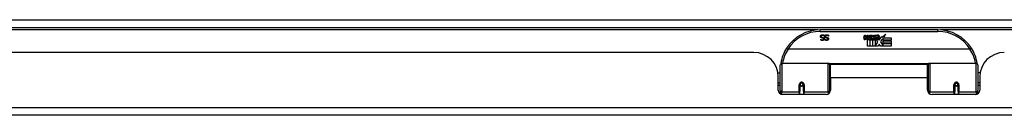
# Model space of a CAD drawing. Header units: inches. Extents: x 25 to 686, y 75 to 314.
# Tile 9 of 160: x 37.95 to 50.47, y 75.05 to 76.26. Entities that reach past the tile are written whole.
import ezdxf

# ---------------------------------------------------------------- set-up
doc = ezdxf.new("R2010")
doc.units = ezdxf.units.IN
doc.header["$MEASUREMENT"] = 0
doc.layers.add('Visible Edges(ANSI)', color=7, linetype='Continuous', lineweight=25)
doc.layers.add('Visible Tangent Edges(ANSI)', color=7, linetype='Continuous', lineweight=25)

msp = doc.modelspace()

# ---------------------------------------------------------------- linework, layer by layer
at = {"layer": 'Visible Edges(ANSI)'}
for p, q in [((25.529, 76.165), (91.331, 76.165)), ((49.627, 76.135), (48.131, 76.135)), ((48.137, 76.015), (48.138, 76.015)), ((48.137, 76.004), (48.137, 76.015)), ((48.182, 76.067), (48.182, 76.055)), ((48.182, 76.055), (48.182, 76.055)), ((48.191, 76.015), (48.192, 76.015)), ((48.191, 76.004), (48.191, 76.015)), ((48.237, 76.055), (48.236, 76.055)), ((48.237, 76.067), (48.237, 76.055)), ((48.687, 76.032), (48.693, 76.066)), ((48.693, 76.066), (48.707, 76.066)), ((48.707, 76.066), (48.7, 76.032)), ((48.723, 76.044), (48.727, 76.066)), ((48.727, 76.066), (48.74, 76.066)), ((48.732, 75.928), (48.732, 76.008)), ((48.74, 76.066), (48.734, 76.032)), ((48.75, 76.015), (48.749, 76.009)), ((48.749, 76.009), (48.762, 76.009)), ((48.754, 76.021), (48.751, 76.021)), ((48.753, 76.012), (48.754, 76.021)), ((48.764, 76.012), (48.753, 76.012)), ((48.757, 76.044), (48.761, 76.066)), ((48.761, 76.066), (48.774, 76.066)), ((48.762, 76.009), (48.762, 75.928)), ((48.774, 76.066), (48.764, 76.012)), ((48.766, 76.009), (48.788, 76.009)), ((48.766, 75.928), (48.766, 76.009)), ((48.77, 76.012), (48.794, 76.038)), ((48.786, 76.012), (48.77, 76.012)), ((48.781, 76.066), (48.797, 76.066)), ((48.794, 76.038), (48.781, 76.066)), ((48.8, 76.03), (48.786, 76.012)), ((48.788, 76.009), (48.796, 76.019)), ((48.796, 76.019), (48.796, 75.928)), ((48.797, 76.066), (48.805, 76.047)), ((48.802, 76.03), (48.8, 76.03)), ((48.8, 76.027), (48.807, 76.009)), ((48.8, 75.928), (48.8, 76.027)), ((48.81, 76.012), (48.802, 76.03)), ((48.805, 76.047), (48.807, 76.047)), ((48.807, 76.047), (48.821, 76.066)), ((48.807, 76.009), (48.83, 76.009)), ((48.826, 76.012), (48.81, 76.012)), ((48.837, 76.066), (48.812, 76.038)), ((48.812, 76.038), (48.826, 76.012)), ((48.821, 76.066), (48.837, 76.066)), ((48.83, 76.009), (48.83, 75.929)), ((48.836, 76.043), (48.872, 76.043)), ((48.842, 76.055), (48.842, 76.064)), ((48.866, 75.978), (48.846, 76.008)), ((48.871, 76.034), (48.847, 76.034)), ((48.876, 76.016), (48.883, 76.005)), ((48.883, 76.005), (48.914, 76.049)), ((48.916, 76.01), (48.896, 75.982)), ((48.914, 76.049), (48.916, 76.035)), ((48.916, 76.035), (48.96, 76.081)), ((48.918, 76), (48.916, 76.01)), ((48.933, 76.03), (48.918, 76)), ((48.933, 76.001), (48.933, 76.03)), ((48.96, 76.081), (48.935, 76.033)), ((48.935, 76.033), (49.032, 76.033)), ((49.032, 76.033), (49.032, 76.001)), ((50.036, 75.889), (47.722, 75.889)), ((48.762, 75.928), (48.732, 75.928)), ((48.796, 75.928), (48.766, 75.928)), ((48.867, 75.928), (48.8, 75.928)), ((48.83, 75.929), (48.866, 75.978)), ((48.881, 75.954), (48.867, 75.928)), ((48.898, 75.928), (48.881, 75.954)), ((48.896, 75.982), (48.933, 75.929)), ((49.032, 75.928), (48.898, 75.928)), ((49.032, 76.001), (48.933, 76.001)), ((48.933, 75.996), (49.032, 75.996)), ((48.933, 75.964), (48.933, 75.996)), ((49.032, 75.964), (48.933, 75.964)), ((48.933, 75.96), (49.032, 75.96)), ((48.933, 75.929), (48.933, 75.96)), ((49.032, 75.996), (49.032, 75.964)), ((49.032, 75.96), (49.032, 75.928)), ((47.286, 75.846), (31.371, 75.846)), ((47.624, 75.36), (47.624, 75.69)), ((47.644, 75.71), (48.234, 75.71)), ((48.249, 75.694), (48.249, 75.357)), ((48.264, 75.523), (48.264, 75.691)), ((49.495, 75.691), (48.264, 75.691)), ((49.495, 75.523), (49.495, 75.691)), ((49.509, 75.357), (49.509, 75.694)), ((49.525, 75.71), (50.115, 75.71)), ((50.134, 75.69), (50.134, 75.36)), ((47.594, 75.586), (47.624, 75.586)), ((47.598, 75.368), (47.598, 75.534)), ((48.249, 75.618), (48.264, 75.618)), ((48.264, 75.523), (48.264, 75.368)), ((49.509, 75.618), (49.495, 75.618)), ((49.495, 75.368), (49.495, 75.523)), ((50.165, 75.586), (50.134, 75.586)), ((50.16, 75.534), (50.16, 75.368)), ((47.598, 75.46), (47.624, 75.46)), ((47.624, 75.426), (47.598, 75.426)), ((47.873, 75.438), (47.873, 75.351)), ((47.874, 75.442), (47.876, 75.442)), ((47.876, 75.436), (47.874, 75.436)), ((47.875, 75.442), (47.875, 75.438)), ((47.879, 75.426), (47.877, 75.426)), ((47.913, 75.426), (47.911, 75.426)), ((47.914, 75.434), (47.917, 75.433)), ((47.917, 75.351), (47.917, 75.438)), ((48.249, 75.427), (48.264, 75.427)), ((49.509, 75.427), (49.495, 75.427)), ((49.842, 75.438), (49.842, 75.351)), ((49.844, 75.434), (49.842, 75.433)), ((49.848, 75.426), (49.845, 75.426)), ((49.882, 75.426), (49.879, 75.426)), ((49.883, 75.438), (49.883, 75.442)), ((49.885, 75.442), (49.883, 75.442)), ((49.883, 75.436), (49.885, 75.436)), ((49.885, 75.351), (49.885, 75.438)), ((50.16, 75.46), (50.134, 75.46)), ((50.16, 75.426), (50.134, 75.426)), ((47.624, 75.36), (47.624, 75.319)), ((48.205, 75.309), (47.657, 75.309)), ((47.873, 75.309), (47.873, 75.351)), ((47.917, 75.351), (47.917, 75.309)), ((48.249, 75.329), (48.249, 75.357)), ((49.509, 75.357), (49.509, 75.329)), ((50.101, 75.309), (49.554, 75.309)), ((49.842, 75.309), (49.842, 75.351)), ((49.885, 75.351), (49.885, 75.309)), ((50.134, 75.319), (50.134, 75.36)), ((91.232, 75.046), (25.627, 75.046))]:
    msp.add_line(p, q, dxfattribs=at)
at = {"layer": 'Visible Edges(ANSI)', "flags": 128}
for points in [[(48.134, 76.051), (48.134, 76.052), (48.134, 76.052), (48.134, 76.053), (48.134, 76.054), (48.135, 76.054), (48.135, 76.055), (48.135, 76.056), (48.135, 76.056), (48.135, 76.057), (48.135, 76.058), (48.136, 76.058), (48.136, 76.059), (48.136, 76.06), (48.137, 76.06), (48.137, 76.061), (48.137, 76.062), (48.138, 76.062), (48.138, 76.063), (48.138, 76.063), (48.139, 76.064), (48.139, 76.065), (48.14, 76.065), (48.14, 76.066), (48.141, 76.066)], [(48.148, 76.033), (48.147, 76.033), (48.146, 76.034), (48.145, 76.034), (48.144, 76.035), (48.143, 76.035), (48.142, 76.036), (48.141, 76.036), (48.14, 76.037), (48.14, 76.038), (48.139, 76.038), (48.138, 76.039), (48.138, 76.04), (48.137, 76.041), (48.137, 76.041), (48.136, 76.042), (48.136, 76.043), (48.135, 76.044), (48.135, 76.045), (48.135, 76.046), (48.135, 76.047), (48.135, 76.048), (48.134, 76.049), (48.134, 76.05), (48.134, 76.051)], [(48.138, 76.015), (48.138, 76.014), (48.139, 76.014), (48.14, 76.013), (48.14, 76.013), (48.141, 76.012), (48.142, 76.012), (48.142, 76.012), (48.143, 76.011), (48.144, 76.011), (48.145, 76.01), (48.146, 76.01), (48.146, 76.009), (48.147, 76.009), (48.148, 76.009), (48.149, 76.008), (48.15, 76.008), (48.151, 76.008), (48.152, 76.008), (48.153, 76.008), (48.154, 76.007), (48.155, 76.007), (48.156, 76.007), (48.157, 76.007), (48.158, 76.007)], [(48.141, 76.066), (48.141, 76.067), (48.142, 76.067), (48.142, 76.067), (48.143, 76.068), (48.144, 76.068), (48.144, 76.069), (48.145, 76.069), (48.146, 76.069), (48.146, 76.07), (48.147, 76.07), (48.148, 76.07), (48.148, 76.071), (48.149, 76.071), (48.15, 76.071), (48.151, 76.071), (48.152, 76.072), (48.152, 76.072), (48.153, 76.072), (48.154, 76.072), (48.155, 76.072), (48.156, 76.072), (48.157, 76.072), (48.158, 76.072), (48.159, 76.072)], [(48.16, 76.064), (48.159, 76.064), (48.157, 76.064), (48.156, 76.064), (48.155, 76.064), (48.154, 76.064), (48.153, 76.063), (48.152, 76.063), (48.151, 76.063), (48.15, 76.062), (48.15, 76.062), (48.149, 76.062), (48.148, 76.061), (48.147, 76.06), (48.147, 76.06), (48.146, 76.059), (48.146, 76.059), (48.145, 76.058), (48.145, 76.057), (48.145, 76.057), (48.145, 76.056), (48.144, 76.055), (48.144, 76.054), (48.144, 76.053), (48.144, 76.052)], [(48.144, 76.052), (48.144, 76.052), (48.144, 76.051), (48.144, 76.05), (48.144, 76.05), (48.144, 76.049), (48.145, 76.049), (48.145, 76.048), (48.145, 76.047), (48.145, 76.047), (48.146, 76.046), (48.146, 76.046), (48.146, 76.046), (48.147, 76.045), (48.147, 76.045), (48.147, 76.044), (48.148, 76.044), (48.148, 76.044), (48.149, 76.043), (48.149, 76.043), (48.15, 76.043), (48.151, 76.042), (48.151, 76.042), (48.152, 76.042), (48.153, 76.042)], [(48.163, 76.029), (48.162, 76.029), (48.162, 76.03), (48.161, 76.03), (48.161, 76.03), (48.16, 76.03), (48.16, 76.03), (48.159, 76.03), (48.158, 76.031), (48.158, 76.031), (48.157, 76.031), (48.156, 76.031), (48.156, 76.031), (48.155, 76.031), (48.154, 76.032), (48.154, 76.032), (48.153, 76.032), (48.152, 76.032), (48.152, 76.032), (48.151, 76.032), (48.15, 76.032), (48.15, 76.033), (48.149, 76.033), (48.149, 76.033), (48.148, 76.033)], [(48.153, 76.042), (48.153, 76.041), (48.154, 76.041), (48.154, 76.041), (48.155, 76.041), (48.155, 76.041), (48.156, 76.041), (48.156, 76.041), (48.157, 76.04), (48.157, 76.04), (48.158, 76.04), (48.158, 76.04), (48.159, 76.04), (48.159, 76.04), (48.16, 76.04), (48.16, 76.04), (48.161, 76.04), (48.161, 76.039), (48.162, 76.039), (48.162, 76.039), (48.163, 76.039), (48.164, 76.039), (48.164, 76.039), (48.165, 76.039), (48.166, 76.038)], [(48.182, 76.019), (48.182, 76.018), (48.182, 76.017), (48.182, 76.015), (48.181, 76.014), (48.181, 76.013), (48.18, 76.011), (48.18, 76.01), (48.179, 76.009), (48.178, 76.008), (48.177, 76.007), (48.176, 76.006), (48.175, 76.005), (48.174, 76.004), (48.173, 76.003), (48.172, 76.002), (48.17, 76.002), (48.169, 76.001), (48.168, 76), (48.166, 76), (48.165, 76), (48.163, 75.999), (48.162, 75.999), (48.16, 75.999), (48.158, 75.999)], [(48.158, 76.007), (48.159, 76.007), (48.16, 76.007), (48.161, 76.007), (48.162, 76.008), (48.163, 76.008), (48.163, 76.008), (48.164, 76.008), (48.165, 76.009), (48.166, 76.009), (48.167, 76.009), (48.167, 76.01), (48.168, 76.01), (48.169, 76.011), (48.169, 76.011), (48.17, 76.012), (48.17, 76.013), (48.171, 76.013), (48.171, 76.014), (48.171, 76.015), (48.172, 76.015), (48.172, 76.016), (48.172, 76.017), (48.172, 76.018), (48.172, 76.018)], [(48.159, 76.072), (48.16, 76.072), (48.162, 76.072), (48.163, 76.072), (48.164, 76.072), (48.165, 76.072), (48.166, 76.072), (48.167, 76.072), (48.168, 76.072), (48.169, 76.072), (48.17, 76.071), (48.171, 76.071), (48.172, 76.071), (48.173, 76.071), (48.174, 76.07), (48.175, 76.07), (48.176, 76.07), (48.177, 76.069), (48.178, 76.069), (48.178, 76.069), (48.179, 76.068), (48.18, 76.068), (48.181, 76.068), (48.182, 76.067), (48.182, 76.067)], [(48.182, 76.055), (48.181, 76.056), (48.18, 76.056), (48.179, 76.057), (48.179, 76.058), (48.178, 76.058), (48.177, 76.059), (48.176, 76.06), (48.175, 76.06), (48.174, 76.061), (48.173, 76.061), (48.172, 76.061), (48.171, 76.062), (48.17, 76.062), (48.169, 76.063), (48.168, 76.063), (48.167, 76.063), (48.166, 76.063), (48.165, 76.064), (48.165, 76.064), (48.164, 76.064), (48.163, 76.064), (48.162, 76.064), (48.161, 76.064), (48.16, 76.064)], [(48.172, 76.018), (48.172, 76.019), (48.172, 76.02), (48.172, 76.02), (48.172, 76.021), (48.172, 76.022), (48.172, 76.022), (48.171, 76.023), (48.171, 76.023), (48.171, 76.024), (48.17, 76.025), (48.17, 76.025), (48.17, 76.025), (48.169, 76.026), (48.169, 76.026), (48.168, 76.027), (48.168, 76.027), (48.167, 76.027), (48.167, 76.028), (48.166, 76.028), (48.166, 76.028), (48.165, 76.029), (48.164, 76.029), (48.164, 76.029), (48.163, 76.029)], [(48.166, 76.038), (48.166, 76.038), (48.167, 76.038), (48.167, 76.038), (48.168, 76.038), (48.169, 76.037), (48.169, 76.037), (48.17, 76.037), (48.17, 76.037), (48.171, 76.037), (48.171, 76.036), (48.172, 76.036), (48.172, 76.036), (48.173, 76.036), (48.173, 76.035), (48.174, 76.035), (48.174, 76.035), (48.175, 76.035), (48.175, 76.034), (48.175, 76.034), (48.176, 76.034), (48.176, 76.033), (48.177, 76.033), (48.177, 76.032), (48.177, 76.032)], [(48.177, 76.032), (48.178, 76.032), (48.178, 76.031), (48.178, 76.031), (48.179, 76.03), (48.179, 76.03), (48.179, 76.03), (48.18, 76.029), (48.18, 76.029), (48.18, 76.028), (48.18, 76.028), (48.181, 76.027), (48.181, 76.027), (48.181, 76.026), (48.181, 76.026), (48.181, 76.025), (48.181, 76.024), (48.182, 76.024), (48.182, 76.023), (48.182, 76.023), (48.182, 76.022), (48.182, 76.021), (48.182, 76.021), (48.182, 76.02), (48.182, 76.019)], [(48.189, 76.051), (48.189, 76.052), (48.189, 76.052), (48.189, 76.053), (48.189, 76.054), (48.189, 76.054), (48.189, 76.055), (48.189, 76.056), (48.189, 76.056), (48.19, 76.057), (48.19, 76.058), (48.19, 76.058), (48.19, 76.059), (48.191, 76.06), (48.191, 76.06), (48.191, 76.061), (48.192, 76.062), (48.192, 76.062), (48.192, 76.063), (48.193, 76.063), (48.193, 76.064), (48.194, 76.065), (48.194, 76.065), (48.195, 76.066), (48.195, 76.066)], [(48.203, 76.033), (48.201, 76.033), (48.2, 76.034), (48.199, 76.034), (48.198, 76.035), (48.197, 76.035), (48.196, 76.036), (48.195, 76.036), (48.195, 76.037), (48.194, 76.038), (48.193, 76.038), (48.193, 76.039), (48.192, 76.04), (48.191, 76.041), (48.191, 76.041), (48.19, 76.042), (48.19, 76.043), (48.19, 76.044), (48.189, 76.045), (48.189, 76.046), (48.189, 76.047), (48.189, 76.048), (48.189, 76.049), (48.189, 76.05), (48.189, 76.051)], [(48.192, 76.015), (48.193, 76.014), (48.193, 76.014), (48.194, 76.013), (48.194, 76.013), (48.195, 76.012), (48.196, 76.012), (48.197, 76.012), (48.197, 76.011), (48.198, 76.011), (48.199, 76.01), (48.2, 76.01), (48.201, 76.009), (48.202, 76.009), (48.202, 76.009), (48.203, 76.008), (48.204, 76.008), (48.205, 76.008), (48.206, 76.008), (48.207, 76.008), (48.208, 76.007), (48.209, 76.007), (48.21, 76.007), (48.211, 76.007), (48.212, 76.007)], [(48.195, 76.066), (48.196, 76.067), (48.196, 76.067), (48.197, 76.067), (48.197, 76.068), (48.198, 76.068), (48.199, 76.069), (48.199, 76.069), (48.2, 76.069), (48.201, 76.07), (48.201, 76.07), (48.202, 76.07), (48.203, 76.071), (48.203, 76.071), (48.204, 76.071), (48.205, 76.071), (48.206, 76.072), (48.207, 76.072), (48.208, 76.072), (48.208, 76.072), (48.209, 76.072), (48.21, 76.072), (48.211, 76.072), (48.212, 76.072), (48.213, 76.072)], [(48.214, 76.064), (48.213, 76.064), (48.212, 76.064), (48.211, 76.064), (48.209, 76.064), (48.208, 76.064), (48.207, 76.063), (48.206, 76.063), (48.205, 76.063), (48.205, 76.062), (48.204, 76.062), (48.203, 76.062), (48.202, 76.061), (48.202, 76.06), (48.201, 76.06), (48.201, 76.059), (48.2, 76.059), (48.2, 76.058), (48.199, 76.057), (48.199, 76.057), (48.199, 76.056), (48.199, 76.055), (48.199, 76.054), (48.198, 76.053), (48.198, 76.052)], [(48.198, 76.052), (48.198, 76.052), (48.198, 76.051), (48.199, 76.05), (48.199, 76.05), (48.199, 76.049), (48.199, 76.049), (48.199, 76.048), (48.199, 76.047), (48.2, 76.047), (48.2, 76.046), (48.2, 76.046), (48.2, 76.046), (48.201, 76.045), (48.201, 76.045), (48.202, 76.044), (48.202, 76.044), (48.203, 76.044), (48.203, 76.043), (48.204, 76.043), (48.204, 76.043), (48.205, 76.042), (48.206, 76.042), (48.206, 76.042), (48.207, 76.042)], [(48.217, 76.029), (48.217, 76.029), (48.216, 76.03), (48.216, 76.03), (48.215, 76.03), (48.214, 76.03), (48.214, 76.03), (48.213, 76.03), (48.213, 76.031), (48.212, 76.031), (48.211, 76.031), (48.211, 76.031), (48.21, 76.031), (48.209, 76.031), (48.208, 76.032), (48.208, 76.032), (48.207, 76.032), (48.206, 76.032), (48.206, 76.032), (48.205, 76.032), (48.205, 76.032), (48.204, 76.033), (48.204, 76.033), (48.203, 76.033), (48.203, 76.033)], [(48.207, 76.042), (48.208, 76.041), (48.208, 76.041), (48.209, 76.041), (48.209, 76.041), (48.21, 76.041), (48.21, 76.041), (48.211, 76.041), (48.211, 76.04), (48.212, 76.04), (48.212, 76.04), (48.213, 76.04), (48.213, 76.04), (48.214, 76.04), (48.214, 76.04), (48.215, 76.04), (48.215, 76.04), (48.216, 76.039), (48.216, 76.039), (48.217, 76.039), (48.217, 76.039), (48.218, 76.039), (48.219, 76.039), (48.219, 76.039), (48.22, 76.038)], [(48.236, 76.019), (48.236, 76.018), (48.236, 76.017), (48.236, 76.015), (48.235, 76.014), (48.235, 76.013), (48.235, 76.011), (48.234, 76.01), (48.233, 76.009), (48.232, 76.008), (48.232, 76.007), (48.231, 76.006), (48.23, 76.005), (48.228, 76.004), (48.227, 76.003), (48.226, 76.002), (48.225, 76.002), (48.223, 76.001), (48.222, 76), (48.22, 76), (48.219, 76), (48.217, 75.999), (48.216, 75.999), (48.214, 75.999), (48.212, 75.999)], [(48.212, 76.007), (48.213, 76.007), (48.214, 76.007), (48.215, 76.007), (48.216, 76.008), (48.217, 76.008), (48.218, 76.008), (48.219, 76.008), (48.219, 76.009), (48.22, 76.009), (48.221, 76.009), (48.222, 76.01), (48.222, 76.01), (48.223, 76.011), (48.224, 76.011), (48.224, 76.012), (48.225, 76.013), (48.225, 76.013), (48.225, 76.014), (48.226, 76.015), (48.226, 76.015), (48.226, 76.016), (48.226, 76.017), (48.226, 76.018), (48.226, 76.018)], [(48.213, 76.072), (48.215, 76.072), (48.216, 76.072), (48.217, 76.072), (48.218, 76.072), (48.22, 76.072), (48.221, 76.072), (48.222, 76.072), (48.223, 76.072), (48.224, 76.072), (48.225, 76.071), (48.226, 76.071), (48.227, 76.071), (48.227, 76.071), (48.228, 76.07), (48.229, 76.07), (48.23, 76.07), (48.231, 76.069), (48.232, 76.069), (48.233, 76.069), (48.234, 76.068), (48.234, 76.068), (48.235, 76.068), (48.236, 76.067), (48.237, 76.067)], [(48.236, 76.055), (48.235, 76.056), (48.234, 76.056), (48.234, 76.057), (48.233, 76.058), (48.232, 76.058), (48.231, 76.059), (48.23, 76.06), (48.229, 76.06), (48.228, 76.061), (48.227, 76.061), (48.227, 76.061), (48.226, 76.062), (48.225, 76.062), (48.224, 76.063), (48.223, 76.063), (48.222, 76.063), (48.221, 76.063), (48.22, 76.064), (48.219, 76.064), (48.218, 76.064), (48.217, 76.064), (48.216, 76.064), (48.215, 76.064), (48.214, 76.064)], [(48.226, 76.018), (48.226, 76.019), (48.226, 76.02), (48.226, 76.02), (48.226, 76.021), (48.226, 76.022), (48.226, 76.022), (48.226, 76.023), (48.225, 76.023), (48.225, 76.024), (48.225, 76.025), (48.224, 76.025), (48.224, 76.025), (48.224, 76.026), (48.223, 76.026), (48.223, 76.027), (48.222, 76.027), (48.222, 76.027), (48.221, 76.028), (48.221, 76.028), (48.22, 76.028), (48.219, 76.029), (48.219, 76.029), (48.218, 76.029), (48.217, 76.029)], [(48.22, 76.038), (48.221, 76.038), (48.221, 76.038), (48.222, 76.038), (48.222, 76.038), (48.223, 76.037), (48.223, 76.037), (48.224, 76.037), (48.224, 76.037), (48.225, 76.037), (48.226, 76.036), (48.226, 76.036), (48.227, 76.036), (48.227, 76.036), (48.227, 76.035), (48.228, 76.035), (48.228, 76.035), (48.229, 76.035), (48.229, 76.034), (48.23, 76.034), (48.23, 76.034), (48.23, 76.033), (48.231, 76.033), (48.231, 76.032), (48.232, 76.032)], [(48.232, 76.032), (48.232, 76.032), (48.232, 76.031), (48.233, 76.031), (48.233, 76.03), (48.233, 76.03), (48.234, 76.03), (48.234, 76.029), (48.234, 76.029), (48.234, 76.028), (48.235, 76.028), (48.235, 76.027), (48.235, 76.027), (48.235, 76.026), (48.235, 76.026), (48.236, 76.025), (48.236, 76.024), (48.236, 76.024), (48.236, 76.023), (48.236, 76.023), (48.236, 76.022), (48.236, 76.021), (48.236, 76.021), (48.236, 76.02), (48.236, 76.019)], [(47.705, 75.902), (47.705, 75.902), (47.705, 75.902), (47.705, 75.901), (47.705, 75.901), (47.705, 75.901), (47.706, 75.901), (47.706, 75.9), (47.706, 75.9), (47.707, 75.899), (47.708, 75.899), (47.708, 75.898), (47.709, 75.898), (47.71, 75.897), (47.71, 75.897), (47.711, 75.896), (47.712, 75.895), (47.713, 75.895), (47.714, 75.894), (47.715, 75.893), (47.716, 75.893), (47.717, 75.892), (47.718, 75.891), (47.719, 75.891), (47.72, 75.89)], [(47.722, 75.889), (47.722, 75.889), (47.722, 75.889), (47.722, 75.889), (47.722, 75.889), (47.722, 75.889), (47.722, 75.889), (47.722, 75.889), (47.722, 75.889), (47.722, 75.889), (47.722, 75.89), (47.721, 75.89), (47.721, 75.89), (47.721, 75.89), (47.721, 75.89), (47.721, 75.89), (47.721, 75.89), (47.721, 75.89), (47.721, 75.89), (47.721, 75.89), (47.721, 75.89), (47.721, 75.89), (47.721, 75.89), (47.72, 75.89), (47.72, 75.89)], [(48.158, 75.999), (48.157, 75.999), (48.156, 75.999), (48.155, 75.999), (48.154, 75.999), (48.153, 75.999), (48.152, 75.999), (48.151, 75.999), (48.15, 76), (48.15, 76), (48.149, 76), (48.148, 76), (48.147, 76), (48.146, 76), (48.145, 76.001), (48.144, 76.001), (48.143, 76.001), (48.143, 76.001), (48.142, 76.002), (48.141, 76.002), (48.14, 76.002), (48.139, 76.003), (48.139, 76.003), (48.138, 76.003), (48.137, 76.004)], [(48.212, 75.999), (48.211, 75.999), (48.21, 75.999), (48.209, 75.999), (48.209, 75.999), (48.208, 75.999), (48.207, 75.999), (48.206, 75.999), (48.205, 76), (48.204, 76), (48.203, 76), (48.202, 76), (48.201, 76), (48.2, 76), (48.199, 76.001), (48.199, 76.001), (48.198, 76.001), (48.197, 76.001), (48.196, 76.002), (48.195, 76.002), (48.194, 76.002), (48.194, 76.003), (48.193, 76.003), (48.192, 76.003), (48.191, 76.004)], [(50.038, 75.89), (50.038, 75.89), (50.038, 75.89), (50.038, 75.89), (50.038, 75.89), (50.038, 75.89), (50.038, 75.89), (50.038, 75.89), (50.038, 75.89), (50.038, 75.89), (50.037, 75.89), (50.037, 75.89), (50.037, 75.89), (50.037, 75.89), (50.037, 75.89), (50.037, 75.889), (50.037, 75.889), (50.037, 75.889), (50.037, 75.889), (50.037, 75.889), (50.037, 75.889), (50.037, 75.889), (50.036, 75.889), (50.036, 75.889), (50.036, 75.889)], [(50.054, 75.902), (50.054, 75.902), (50.054, 75.902), (50.054, 75.901), (50.054, 75.901), (50.053, 75.901), (50.053, 75.901), (50.053, 75.9), (50.052, 75.9), (50.052, 75.899), (50.051, 75.899), (50.05, 75.898), (50.05, 75.898), (50.049, 75.897), (50.048, 75.897), (50.047, 75.896), (50.046, 75.895), (50.046, 75.895), (50.045, 75.894), (50.044, 75.893), (50.043, 75.893), (50.042, 75.892), (50.04, 75.891), (50.039, 75.891), (50.038, 75.89)], [(47.631, 75.709), (47.631, 75.709), (47.631, 75.709), (47.631, 75.709), (47.631, 75.708), (47.631, 75.708), (47.631, 75.708), (47.631, 75.708), (47.631, 75.708), (47.631, 75.707), (47.631, 75.707), (47.631, 75.707), (47.631, 75.707), (47.631, 75.707), (47.63, 75.706), (47.63, 75.706), (47.63, 75.706), (47.63, 75.706), (47.63, 75.706), (47.63, 75.705), (47.63, 75.705), (47.63, 75.705), (47.63, 75.705), (47.63, 75.705), (47.63, 75.704)], [(50.129, 75.704), (50.128, 75.705), (50.128, 75.705), (50.128, 75.705), (50.128, 75.705), (50.128, 75.705), (50.128, 75.706), (50.128, 75.706), (50.128, 75.706), (50.128, 75.706), (50.128, 75.706), (50.128, 75.707), (50.128, 75.707), (50.128, 75.707), (50.128, 75.707), (50.128, 75.707), (50.128, 75.708), (50.128, 75.708), (50.128, 75.708), (50.128, 75.708), (50.128, 75.708), (50.128, 75.709), (50.128, 75.709), (50.128, 75.709), (50.128, 75.709)], [(47.873, 75.438), (47.874, 75.441), (47.874, 75.443), (47.875, 75.446), (47.876, 75.448), (47.878, 75.451), (47.879, 75.453), (47.881, 75.455), (47.884, 75.456), (47.886, 75.458), (47.889, 75.459), (47.892, 75.459), (47.895, 75.46), (47.898, 75.459), (47.901, 75.459), (47.904, 75.458), (47.906, 75.456), (47.909, 75.455), (47.911, 75.453), (47.913, 75.451), (47.914, 75.448), (47.915, 75.446), (47.916, 75.443), (47.917, 75.441), (47.917, 75.438)], [(48.263, 75.39), (48.263, 75.39), (48.263, 75.39), (48.263, 75.39), (48.263, 75.39), (48.263, 75.39), (48.263, 75.39), (48.263, 75.39), (48.263, 75.39), (48.264, 75.39), (48.264, 75.39), (48.264, 75.39), (48.264, 75.39), (48.264, 75.39), (48.264, 75.39), (48.264, 75.39), (48.264, 75.39), (48.264, 75.39), (48.264, 75.391), (48.264, 75.391), (48.264, 75.391), (48.264, 75.391), (48.264, 75.391), (48.264, 75.391), (48.264, 75.391)], [(49.495, 75.391), (49.495, 75.391), (49.495, 75.391), (49.495, 75.391), (49.495, 75.391), (49.495, 75.391), (49.495, 75.391), (49.495, 75.39), (49.495, 75.39), (49.495, 75.39), (49.495, 75.39), (49.495, 75.39), (49.495, 75.39), (49.495, 75.39), (49.495, 75.39), (49.495, 75.39), (49.495, 75.39), (49.495, 75.39), (49.495, 75.39), (49.495, 75.39), (49.495, 75.39), (49.495, 75.39), (49.495, 75.39), (49.495, 75.39), (49.495, 75.39)], [(49.842, 75.438), (49.842, 75.441), (49.843, 75.443), (49.843, 75.446), (49.845, 75.448), (49.846, 75.451), (49.848, 75.453), (49.85, 75.455), (49.852, 75.456), (49.855, 75.458), (49.858, 75.459), (49.861, 75.459), (49.864, 75.46), (49.867, 75.459), (49.869, 75.459), (49.872, 75.458), (49.875, 75.456), (49.877, 75.455), (49.879, 75.453), (49.881, 75.451), (49.883, 75.448), (49.884, 75.446), (49.885, 75.443), (49.885, 75.441), (49.885, 75.438)]]:
    msp.add_lwpolyline(points, dxfattribs=at)
at = {"layer": 'Visible Edges(ANSI)'}
for centre in [(47.895, 75.438), (49.864, 75.438)]:
    msp.add_circle(centre, 0.0197, dxfattribs=at)
for centre, radius, start, end in [((48.131, 75.628), 0.507, 90, 147.3142), ((49.627, 75.628), 0.507, 32.6858, 90), ((48.715, 76.027), 0.0288, 169, 198.4748), ((48.698, 76.021), 0.0105, 198.4748, 269.6788), ((48.698, 76.035), 0.0246, 269.6788, 333.9508), ((48.713, 76.03), 0.0123, 169.9922, 203.5487), ((48.707, 76.027), 0.006, 203.5487, 276.1027), ((48.706, 76.034), 0.0126, 276.1027, 327.6083), ((48.677, 76.051), 0.0465, 328.5584, 350.8257), ((48.748, 76.026), 0.0288, 183.6169, 196.9928), ((48.731, 76.02), 0.0101, 196.9928, 269.4776), ((48.731, 76.034), 0.024, 269.4776, 327.4114), ((48.733, 76.032), 0.024, 268.7952, 316.5849), ((48.746, 76.03), 0.0123, 170, 203.5571), ((48.74, 76.027), 0.006, 203.5571, 276.03), ((48.74, 76.034), 0.0126, 276.03, 327.5992), ((48.711, 76.052), 0.0465, 327.5992, 350), ((48.861, 76.031), 0.0282, 156.1555, 203.8445), ((48.849, 76.026), 0.0152, 203.8445, 265.0802), ((48.86, 76.006), 0.0607, 81.5605, 107.3343), ((48.854, 76.026), 0.0307, 64.6784, 112.5609), ((48.855, 76.029), 0.00955, 151.4547, 231.1652), ((48.853, 76.04), 0.033, 257.079, 313.1785), ((48.853, 76.04), 0.0299, 260.4085, 314.1684), ((48.856, 76.03), 0.0109, 231.1652, 289.3797), ((48.854, 76.036), 0.0168, 289.3797, 352.9975), ((48.863, 76.045), 0.0096, 343.5261, 64.6784), ((48.866, 76.046), 0.0197, 356.5646, 81.5605), ((48.846, 76.047), 0.0398, 314.1684, 356.5646), ((48.131, 75.628), 0.507, 147.3142, 170.7932), ((49.627, 75.628), 0.507, 9.2068, 32.6858), ((47.286, 75.534), 0.312, 0, 90), ((50.472, 75.534), 0.312, 90, 180), ((47.644, 75.69), 0.0197, 90, 180), ((48.234, 75.694), 0.0157, 0, 90), ((49.525, 75.694), 0.0157, 90, 180), ((50.115, 75.69), 0.0197, 0, 90), ((47.895, 75.438), 0.0217, 180, 348.1708), ((49.864, 75.438), 0.0217, 191.8292, 0), ((47.657, 75.368), 0.0591, 180, 270), ((48.205, 75.368), 0.0591, 270, 0), ((49.554, 75.368), 0.0591, 180, 270), ((50.101, 75.368), 0.0591, 270, 0)]:
    msp.add_arc(centre, radius, start, end, dxfattribs=at)
at = {"layer": 'Visible Tangent Edges(ANSI)'}
for p, q in [((25.529, 76.264), (90.564, 76.264)), ((48.099, 76.134), (30.558, 76.134)), ((48.131, 76.115), (48.131, 76.135)), ((49.627, 76.115), (49.627, 76.135)), ((67.2, 76.134), (49.659, 76.134)), ((48.131, 76.115), (49.627, 76.115)), ((47.644, 75.71), (47.644, 75.341)), ((48.234, 75.341), (48.234, 75.71)), ((49.511, 75.702), (48.247, 75.702)), ((49.525, 75.71), (49.525, 75.341)), ((50.115, 75.341), (50.115, 75.71)), ((49.495, 75.523), (48.264, 75.523)), ((47.864, 75.341), (47.864, 75.433)), ((47.927, 75.433), (47.927, 75.341)), ((49.832, 75.341), (49.832, 75.433)), ((49.895, 75.433), (49.895, 75.341)), ((47.644, 75.31), (47.644, 75.341)), ((47.864, 75.341), (47.644, 75.341)), ((47.864, 75.341), (47.864, 75.309)), ((48.234, 75.341), (47.927, 75.341)), ((47.927, 75.309), (47.927, 75.341)), ((48.234, 75.341), (48.234, 75.316)), ((49.832, 75.341), (49.525, 75.341)), ((49.525, 75.316), (49.525, 75.341)), ((49.832, 75.341), (49.832, 75.309)), ((50.115, 75.341), (49.895, 75.341)), ((49.895, 75.309), (49.895, 75.341)), ((50.115, 75.341), (50.115, 75.31)), ((25.627, 75.145), (91.232, 75.145))]:
    msp.add_line(p, q, dxfattribs=at)
at = {"layer": 'Visible Tangent Edges(ANSI)', "flags": 128}
for points in [[(47.927, 75.433), (47.926, 75.437), (47.926, 75.441), (47.924, 75.445), (47.923, 75.449), (47.921, 75.453), (47.918, 75.456), (47.915, 75.459), (47.911, 75.462), (47.908, 75.464), (47.904, 75.465), (47.899, 75.466), (47.895, 75.466), (47.891, 75.466), (47.887, 75.465), (47.883, 75.464), (47.879, 75.462), (47.875, 75.459), (47.872, 75.456), (47.87, 75.453), (47.867, 75.449), (47.866, 75.445), (47.865, 75.441), (47.864, 75.437), (47.864, 75.433)], [(48.263, 75.427), (48.262, 75.425), (48.262, 75.422), (48.261, 75.42), (48.261, 75.418), (48.26, 75.415), (48.26, 75.413), (48.259, 75.41), (48.259, 75.408), (48.258, 75.406), (48.258, 75.403), (48.257, 75.401), (48.257, 75.398), (48.256, 75.396), (48.256, 75.393), (48.255, 75.391), (48.255, 75.389), (48.255, 75.386), (48.254, 75.384), (48.254, 75.381), (48.254, 75.379), (48.253, 75.376), (48.253, 75.374), (48.253, 75.371), (48.252, 75.369)], [(49.506, 75.369), (49.506, 75.371), (49.506, 75.374), (49.505, 75.376), (49.505, 75.379), (49.505, 75.381), (49.504, 75.384), (49.504, 75.386), (49.504, 75.389), (49.503, 75.391), (49.503, 75.393), (49.502, 75.396), (49.502, 75.398), (49.502, 75.401), (49.501, 75.403), (49.501, 75.406), (49.5, 75.408), (49.5, 75.41), (49.499, 75.413), (49.499, 75.415), (49.498, 75.418), (49.497, 75.42), (49.497, 75.422), (49.496, 75.425), (49.496, 75.427)], [(49.895, 75.433), (49.895, 75.437), (49.894, 75.441), (49.893, 75.445), (49.891, 75.449), (49.889, 75.453), (49.886, 75.456), (49.883, 75.459), (49.88, 75.462), (49.876, 75.464), (49.872, 75.465), (49.868, 75.466), (49.864, 75.466), (49.859, 75.466), (49.855, 75.465), (49.851, 75.464), (49.847, 75.462), (49.844, 75.459), (49.841, 75.456), (49.838, 75.453), (49.836, 75.449), (49.834, 75.445), (49.833, 75.441), (49.832, 75.437), (49.832, 75.433)]]:
    msp.add_lwpolyline(points, dxfattribs=at)
at = {"layer": 'Visible Tangent Edges(ANSI)'}
for centre, start, end in [((48.131, 75.628), 90, 147.5011), ((49.627, 75.628), 32.4989, 90), ((48.131, 75.624), 147.0552, 169.8777), ((49.627, 75.624), 10.1223, 32.9448)]:
    msp.add_arc(centre, 0.487, start, end, dxfattribs=at)
for centre, major_axis, ratio, start_param, end_param in [((47.65, 75.706), (-0.0194, 0.0031), 0.187438, 0, 0.544489), ((50.108, 75.706), (0.0194, 0.0031), 0.187438, 5.738696, 6.283185), ((47.864, 75.438), (0.00984, 0), 0.476565, 4.712389, 6.283185), ((47.927, 75.438), (-0.00984, 0), 0.476565, 0, 1.570796), ((49.832, 75.438), (0.00984, 0), 0.476565, 4.712389, 6.283185), ((49.895, 75.438), (-0.00984, 0), 0.476565, 0, 1.570796), ((47.644, 75.36), (-0.0197, 0), 0.965926, 0, 1.570796), ((47.864, 75.351), (0.00984, 0), 0.965926, 4.712389, 6.283185), ((47.927, 75.351), (-0.00984, 0), 0.965926, 0, 1.570796), ((48.234, 75.357), (0.0157, 0), 0.965926, 4.712389, 6.283185), ((49.525, 75.357), (-0.0157, 0), 0.965926, 0, 1.570796), ((49.832, 75.351), (0.00984, 0), 0.965926, 4.712389, 6.283185), ((49.895, 75.351), (-0.00984, 0), 0.965926, 0, 1.570796), ((50.115, 75.36), (0.0197, 0), 0.965926, 4.712389, 6.283185)]:
    msp.add_ellipse(centre, major_axis=major_axis, ratio=ratio, start_param=start_param, end_param=end_param, dxfattribs=at)

doc.saveas('drawing.dxf')
